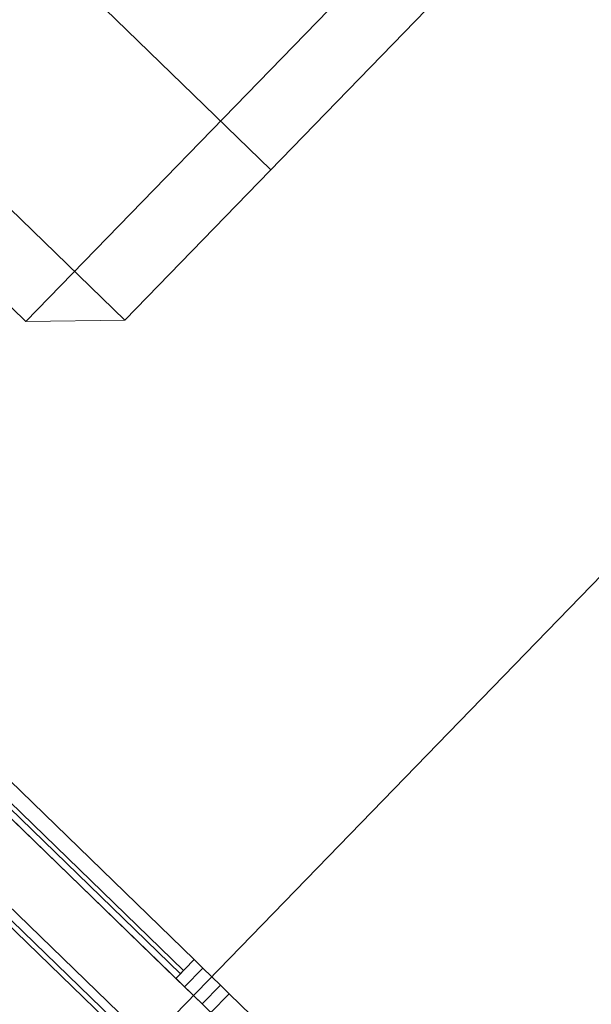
# Model space of a CAD drawing. Header units: millimetres. Extents: x 1395914 to 1460038, y 2368732 to 2439619.
# Tile 26 of 40: x 1411244 to 1414516, y 2402251 to 2407887. Entities that reach past the tile are written whole.
import ezdxf

# ---------------------------------------------------------------- set-up
doc = ezdxf.new("R2010")
doc.units = ezdxf.units.MM
doc.header["$MEASUREMENT"] = 0
for name, color, linetype, lineweight in [('24_Innervegger', 7, 'Continuous', 0), ('271_Fastinventar', 7, 'Continuous', 0), ('822_Akselinjer', 7, 'Continuous', 0)]:
    doc.layers.add(name, color=color, linetype=linetype, lineweight=lineweight)
doc.layers.add('A852-TYNN', color=7, linetype='Continuous', lineweight=5, plot=False)

# ---------------------------------------------------------------- blocks, each defined once
blk = doc.blocks.new('System Panel - Tettfelt 150mm-1261964-PLOT VIEW 001-01 01')
for p, q in [((70, 75), (-70, 75)), ((-70, 75), (-70, -75)), ((70, -75), (70, 75)), ((-70, -75), (70, -75))]:
    blk.add_line(p, q)
blk = doc.blocks.new('System Panel - Glassfelt 25mm-V2-PLOT VIEW 001-01 01')
for p, q in [((1112.5, 37.5), (-1112.5, 37.5)), ((-1112.5, 37.5), (-1112.5, 12.5)), ((-1112.5, 12.5), (1112.5, 12.5)), ((1112.5, 12.5), (1112.5, 37.5))]:
    blk.add_line(p, q)
blk = doc.blocks.new('Rectangular Mullion - 70x150mm Aluminium-1260982-PLOT VIEW 001-01 01')
for p, q in [((90468.4, 171313.3), (91983.1, 169683.4)), ((90358.6, 171211.2), (91873.2, 169581.3))]:
    blk.add_line(p, q)
blk = doc.blocks.new('Rectangular Mullion - 70x150mm Aluminium-1261759-PLOT VIEW 001-01 01')
for p, q in [((-35, 75), (35, 75)), ((-35, -75), (-35, 75)), ((35, 75), (35, -75)), ((35, -75), (-35, -75))]:
    blk.add_line(p, q)

msp = doc.modelspace()

# ---------------------------------------------------------------- linework, layer by layer
at = {"flags": 128}
msp.add_lwpolyline([(1408557.4, 2405291.3), (1409653.9, 2404227.2), (1409688.7, 2404263.1), (1428993.3, 2385529.6), (1428958.5, 2385493.7), (1409653.9, 2404227.2), (1409640, 2404212.8), (1409653.9, 2404227.2), (1409688.7, 2404263.1), (1408592.2, 2405327.2)], dxfattribs=at)
msp.add_lwpolyline([(1428377.6, 2384900.8), (1428934.7, 2385474.9), (1428897.4, 2385511.2), (1409673.2, 2404166.7), (1409635.9, 2404202.9), (1409078.8, 2403628.8), (1409116.1, 2403592.6), (1428340.3, 2384937)], close=True, dxfattribs=at)
at = {"layer": '271_Fastinventar'}
for p, q in [((1411279.7, 2406158.2), (1416851.1, 2411899.3)), ((1416859.5, 2411333.7), (1411845.4, 2406166.7)), ((1412681.1, 2407027.8), (1411461.1, 2408211.7)), ((1411845.4, 2406166.7), (1410625.4, 2407350.6)), ((1410310.9, 2407098.3), (1411279.7, 2406158.2)), ((1411279.7, 2406158.2), (1411845.4, 2406166.7))]:
    msp.add_line(p, q, dxfattribs=at)
at = {"layer": '822_Akselinjer'}
msp.add_line((1437209.8, 2428033.8), (1409442.4, 2399420), dxfattribs=at)
at = {"layer": 'A852-TYNN'}
msp.add_lwpolyline([(1428492.8, 2384479.7), (1428388, 2384581.3), (1428360.2, 2384552.6), (1406612.8, 2405656.7), (1412450.1, 2411672), (1413289.7, 2410857.2), (1408503.3, 2405924.9), (1429407.4, 2385640.4), (1429312.8, 2385542.9), (1429421.9, 2385437.1)], close=True, dxfattribs=at)

# ---------------------------------------------------------------- block references
at = {"layer": '24_Innervegger'}
for name, p, rotation in [('Rectangular Mullion - 70x150mm Aluminium-1260982-PLOT VIEW 001-01 01', (1329141.3, 2228301.2), 2.958939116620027), ('System Panel - Glassfelt 25mm-V2-PLOT VIEW 001-01 01', (1411392, 2403227.5), 135.8600616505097), ('System Panel - Tettfelt 150mm-1261964-PLOT VIEW 001-01 01', (1412290.8, 2402355.3), 135.8600616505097), ('Rectangular Mullion - 70x150mm Aluminium-1260982-PLOT VIEW 001-01 01', (1330938.9, 2226556.7), 2.958939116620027)]:
    msp.add_blockref(name, p, dxfattribs=dict(at, rotation=rotation))
at = {"layer": '24_Innervegger', "extrusion": (0, 0, -1), "rotation": 44.13993834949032}
for p in [(-1412215.5, 2402428.4), (-1412366.2, 2402282.1)]:
    msp.add_blockref('Rectangular Mullion - 70x150mm Aluminium-1261759-PLOT VIEW 001-01 01', p, dxfattribs=at)

doc.saveas('drawing.dxf')
